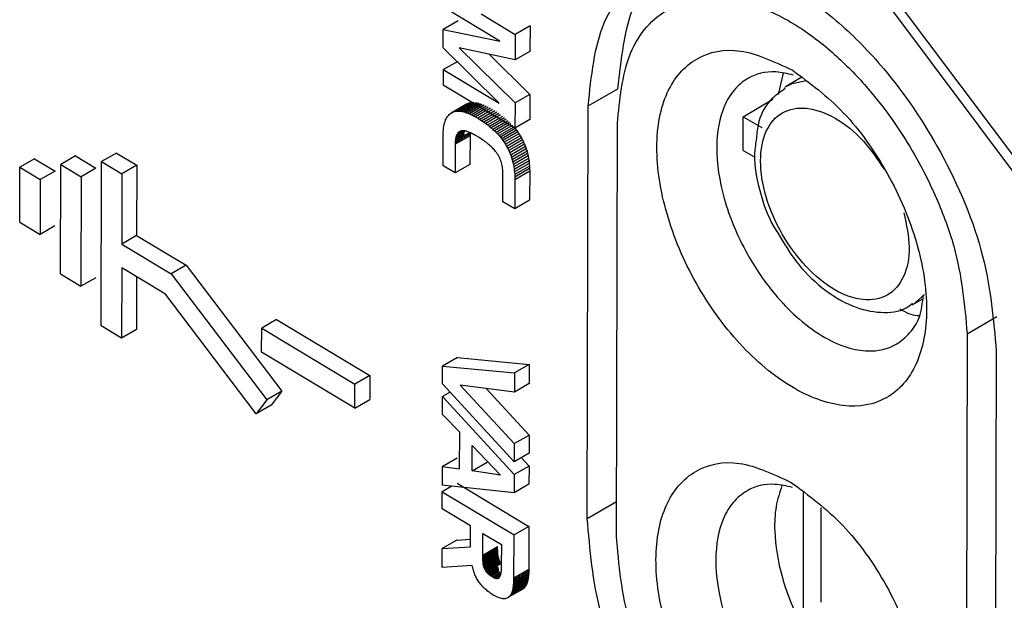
# Model space of a CAD drawing. Extents: x 106 to 315, y 19 to 260.
# Tile 78 of 132: x 128.98 to 135.68, y 217.5 to 221.45. Entities that reach past the tile are written whole.
import ezdxf

# ---------------------------------------------------------------- set-up
doc = ezdxf.new("R2010")
doc.units = 0
doc.layers.get('0').update_dxf_attribs({"linetype": 'CONTINUOUS'})

msp = doc.modelspace()

# ---------------------------------------------------------------- linework, layer by layer
at = {"color": 7, "linetype": 'CONTINUOUS'}
for p, q in [((140.1792, 214.4844), (132.7416, 224.4249)), ((140.255, 214.5129), (133.9029, 222.9752)), ((132.2458, 221.3054), (131.8613, 221.5364)), ((132.1178, 221.4902), (132.3504, 221.3504)), ((131.962, 221.4419), (131.861, 221.3836)), ((131.8607, 221.2586), (131.861, 221.3836)), ((131.861, 221.3836), (132.2458, 221.3054)), ((132.4514, 221.4088), (132.3504, 221.3504)), ((132.4514, 221.4088), (132.451, 221.2345)), ((132.3504, 221.3504), (132.35, 221.1762)), ((132.2413, 220.8818), (131.8607, 221.2586)), ((132.35, 221.1762), (131.9694, 221.2592)), ((131.9694, 221.2592), (132.3493, 220.8836)), ((132.451, 221.2345), (132.35, 221.1762)), ((131.8604, 221.1107), (131.9614, 221.169)), ((132.1747, 221.2144), (132.4504, 220.9419)), ((131.8604, 221.1107), (131.8601, 221.0055)), ((131.8604, 221.1107), (132.2413, 220.8818)), ((134.1765, 221.0857), (134.1405, 220.9418)), ((134.2979, 221.0559), (134.196, 220.9956)), ((132.3489, 220.7118), (131.8601, 221.0055)), ((132.8478, 220.8633), (133.0494, 220.9797)), ((134.1872, 220.9902), (134.196, 220.9956)), ((132.04, 220.8836), (131.939, 220.8253)), ((132.0491, 220.8853), (131.9481, 220.827)), ((132.0588, 220.8862), (131.9578, 220.8279)), ((132.0689, 220.8862), (131.9678, 220.8279)), ((132.0795, 220.8854), (131.9784, 220.827)), ((132.0905, 220.8836), (131.9895, 220.8253)), ((132.0313, 220.881), (132.04, 220.8836)), ((132.04, 220.8836), (132.0491, 220.8853)), ((132.0491, 220.8853), (132.0588, 220.8862)), ((132.4504, 220.9419), (132.3493, 220.8836)), ((132.4504, 220.9419), (132.45, 220.7701)), ((133.9034, 220.7898), (134.1056, 220.9084)), ((132.0154, 220.8732), (131.9144, 220.8148)), ((131.9144, 220.8148), (131.9221, 220.8192)), ((132.0232, 220.8775), (131.9221, 220.8192)), ((131.9221, 220.8192), (131.9303, 220.8227)), ((132.0313, 220.881), (131.9303, 220.8227)), ((131.9303, 220.8227), (131.939, 220.8253)), ((131.939, 220.8253), (131.9481, 220.827)), ((131.9481, 220.827), (131.9578, 220.8279)), ((131.9578, 220.8279), (131.9678, 220.8279)), ((131.9678, 220.8279), (131.9784, 220.827)), ((131.9784, 220.827), (131.9895, 220.8253)), ((131.9895, 220.8253), (132.001, 220.8227)), ((132.102, 220.8811), (132.001, 220.8227)), ((132.001, 220.8227), (132.0131, 220.8193)), ((132.1141, 220.8776), (132.0131, 220.8193)), ((132.0131, 220.8193), (132.0256, 220.8149)), ((132.0154, 220.8732), (132.0232, 220.8775)), ((132.0232, 220.8775), (132.0313, 220.881)), ((132.1266, 220.8732), (132.0256, 220.8149)), ((132.1395, 220.868), (132.0385, 220.8097)), ((132.153, 220.862), (132.052, 220.8036)), ((132.167, 220.855), (132.0659, 220.7967)), ((132.1814, 220.8472), (132.0804, 220.7889)), ((132.1963, 220.8386), (132.0952, 220.7803)), ((132.2108, 220.8296), (132.1097, 220.7713)), ((132.2248, 220.8206), (132.1238, 220.7622)), ((132.3493, 220.8836), (132.3489, 220.7118)), ((132.8414, 218.0558), (132.8478, 220.8633)), ((131.8701, 220.7479), (131.8733, 220.7581)), ((131.8733, 220.7581), (131.877, 220.7676)), ((131.877, 220.7676), (131.881, 220.7764)), ((131.881, 220.7764), (131.8855, 220.7846)), ((131.8855, 220.7846), (131.8904, 220.792)), ((131.8904, 220.792), (131.8958, 220.7988)), ((131.8958, 220.7988), (131.9016, 220.8048)), ((131.9016, 220.8048), (131.9078, 220.8102)), ((131.9078, 220.8102), (131.9144, 220.8148)), ((132.0256, 220.8149), (132.0385, 220.8097)), ((132.0385, 220.8097), (132.052, 220.8036)), ((132.052, 220.8036), (132.0659, 220.7967)), ((132.0659, 220.7967), (132.0804, 220.7889)), ((132.0804, 220.7889), (132.0952, 220.7803)), ((132.0952, 220.7803), (132.1097, 220.7713)), ((132.1097, 220.7713), (132.1238, 220.7622)), ((132.1238, 220.7622), (132.1374, 220.753)), ((132.2385, 220.8113), (132.1374, 220.753)), ((132.1374, 220.753), (132.1506, 220.7435)), ((132.2516, 220.8018), (132.1506, 220.7435)), ((132.2644, 220.7922), (132.1634, 220.7339)), ((132.2767, 220.7824), (132.1757, 220.7241)), ((132.2886, 220.7724), (132.1876, 220.7141)), ((132.3001, 220.7622), (132.199, 220.7039)), ((132.3111, 220.7519), (132.2101, 220.6936)), ((132.45, 220.7701), (132.3489, 220.7118)), ((133.9028, 220.5609), (133.9034, 220.7898)), ((133.9034, 220.7898), (134.0302, 220.7163)), ((131.8596, 220.672), (131.8603, 220.6864)), ((131.8603, 220.6864), (131.8614, 220.7001)), ((131.8614, 220.7001), (131.8629, 220.7131)), ((131.8629, 220.7131), (131.8649, 220.7254)), ((131.8649, 220.7254), (131.8673, 220.737)), ((131.8673, 220.737), (131.8701, 220.7479)), ((132.004, 220.6825), (131.9469, 220.6496)), ((132.0066, 220.6902), (131.949, 220.657)), ((132.0041, 220.6941), (131.9515, 220.6637)), ((131.9974, 220.6947), (131.9544, 220.6698)), ((131.9911, 220.6946), (131.9577, 220.6753)), ((131.9851, 220.6937), (131.9613, 220.68)), ((131.9654, 220.6841), (131.9613, 220.68)), ((131.9798, 220.6924), (131.9654, 220.6841)), ((131.9698, 220.6875), (131.9654, 220.6841)), ((131.9746, 220.6903), (131.9698, 220.6875)), ((131.9798, 220.6924), (131.9746, 220.6903)), ((131.9854, 220.6938), (131.9798, 220.6924)), ((131.9913, 220.6946), (131.9854, 220.6938)), ((131.9952, 220.6948), (131.9913, 220.6946)), ((131.9993, 220.6946), (131.9952, 220.6948)), ((132.0036, 220.6942), (131.9993, 220.6946)), ((132.0082, 220.6935), (132.0036, 220.6942)), ((132.0129, 220.6924), (132.0082, 220.6935)), ((132.018, 220.6911), (132.0129, 220.6924)), ((132.0232, 220.6895), (132.018, 220.6911)), ((132.0286, 220.6876), (132.0232, 220.6895)), ((132.0343, 220.6854), (132.0286, 220.6876)), ((132.0402, 220.6829), (132.0343, 220.6854)), ((132.0463, 220.6801), (132.0402, 220.6829)), ((132.1506, 220.7435), (132.1634, 220.7339)), ((132.1634, 220.7339), (132.1757, 220.7241)), ((132.1757, 220.7241), (132.1876, 220.7141)), ((132.1876, 220.7141), (132.199, 220.7039)), ((132.199, 220.7039), (132.2101, 220.6936)), ((132.2101, 220.6936), (132.2207, 220.683)), ((132.3217, 220.7414), (132.2207, 220.683)), ((132.2207, 220.683), (132.2308, 220.6723)), ((132.3319, 220.7307), (132.2308, 220.6723)), ((132.3416, 220.7198), (132.2405, 220.6615)), ((132.3509, 220.7087), (132.2498, 220.6504)), ((132.3597, 220.6975), (132.2587, 220.6392)), ((132.3681, 220.6861), (132.2671, 220.6278)), ((132.3509, 220.7087), (132.3597, 220.6975)), ((132.3597, 220.6975), (132.3681, 220.6861)), ((132.3681, 220.6861), (132.3761, 220.6745)), ((133.0399, 217.9365), (133.0463, 220.744)), ((131.8589, 220.4564), (131.8594, 220.657)), ((131.8594, 220.657), (131.8596, 220.672)), ((132.043, 220.6607), (131.942, 220.6024)), ((132.0432, 220.6715), (131.9422, 220.6132)), ((131.9428, 220.6233), (131.9422, 220.6132)), ((132.0438, 220.6816), (131.9428, 220.6233)), ((131.9438, 220.6327), (131.9428, 220.6233)), ((132.0056, 220.6683), (131.9438, 220.6327)), ((131.9451, 220.6415), (131.9438, 220.6327)), ((132.0023, 220.6744), (131.9451, 220.6415)), ((131.9469, 220.6496), (131.9451, 220.6415)), ((131.949, 220.657), (131.9469, 220.6496)), ((131.9515, 220.6637), (131.949, 220.657)), ((131.9544, 220.6698), (131.9515, 220.6637)), ((131.9577, 220.6753), (131.9544, 220.6698)), ((131.9613, 220.68), (131.9577, 220.6753)), ((132.043, 220.6607), (132.0425, 220.4651)), ((132.0432, 220.6715), (132.043, 220.6607)), ((132.0438, 220.6816), (132.0432, 220.6715)), ((132.0527, 220.677), (132.0463, 220.6801)), ((132.0592, 220.6736), (132.0527, 220.677)), ((132.066, 220.6699), (132.0592, 220.6736)), ((132.073, 220.6659), (132.066, 220.6699)), ((132.0802, 220.6617), (132.073, 220.6659)), ((132.1041, 220.6474), (132.0802, 220.6617)), ((132.1132, 220.6418), (132.1041, 220.6474)), ((132.1221, 220.6362), (132.1132, 220.6418)), ((132.1307, 220.6305), (132.1221, 220.6362)), ((132.139, 220.6248), (132.1307, 220.6305)), ((132.147, 220.6191), (132.139, 220.6248)), ((132.1548, 220.6134), (132.147, 220.6191)), ((132.2308, 220.6723), (132.2405, 220.6615)), ((132.2405, 220.6615), (132.2498, 220.6504)), ((132.2498, 220.6504), (132.2587, 220.6392)), ((132.2587, 220.6392), (132.2671, 220.6278)), ((132.2671, 220.6278), (132.2751, 220.6162)), ((132.3761, 220.6745), (132.2751, 220.6162)), ((132.2751, 220.6162), (132.284, 220.6023)), ((132.385, 220.6607), (132.284, 220.6023)), ((132.3933, 220.6465), (132.2923, 220.5882)), ((132.4011, 220.632), (132.3001, 220.5737)), ((132.4082, 220.6173), (132.3072, 220.559)), ((132.3761, 220.6745), (132.385, 220.6607)), ((132.385, 220.6607), (132.3933, 220.6465)), ((132.3933, 220.6465), (132.4011, 220.632)), ((132.4011, 220.632), (132.4082, 220.6173)), ((132.4082, 220.6173), (132.4148, 220.6023)), ((131.942, 220.6024), (131.9415, 220.4068)), ((131.9422, 220.6132), (131.942, 220.6024)), ((132.1622, 220.6076), (132.1548, 220.6134)), ((132.1694, 220.6018), (132.1622, 220.6076)), ((132.1763, 220.5959), (132.1694, 220.6018)), ((132.1829, 220.5901), (132.1763, 220.5959)), ((132.1893, 220.5842), (132.1829, 220.5901)), ((132.1953, 220.5783), (132.1893, 220.5842)), ((132.2011, 220.5723), (132.1953, 220.5783)), ((132.2066, 220.5663), (132.2011, 220.5723)), ((132.2118, 220.5603), (132.2066, 220.5663)), ((132.2167, 220.5542), (132.2118, 220.5603)), ((132.2229, 220.5461), (132.2167, 220.5542)), ((132.284, 220.6023), (132.2923, 220.5882)), ((132.2923, 220.5882), (132.3001, 220.5737)), ((132.3001, 220.5737), (132.3072, 220.559)), ((132.3072, 220.559), (132.3138, 220.544)), ((132.4148, 220.6023), (132.3138, 220.544)), ((132.4208, 220.587), (132.3198, 220.5287)), ((132.4263, 220.5714), (132.3252, 220.5131)), ((132.4311, 220.5555), (132.3301, 220.4972)), ((132.4148, 220.6023), (132.4208, 220.587)), ((132.4208, 220.587), (132.4263, 220.5714)), ((132.4263, 220.5714), (132.4311, 220.5555)), ((132.4311, 220.5555), (132.4354, 220.5394)), ((133.9028, 220.5609), (133.9821, 220.5149)), ((129.0778, 220.5038), (128.9768, 220.4455)), ((129.0778, 220.5038), (129.2168, 220.4203)), ((129.3562, 220.5232), (129.2551, 220.4649)), ((129.3562, 220.5232), (129.4951, 220.4397)), ((129.5309, 219.366), (129.5335, 220.4843)), ((129.6345, 220.5426), (129.5335, 220.4843)), ((129.5335, 220.4843), (129.6724, 220.4008)), ((129.6345, 220.5426), (129.7735, 220.4591)), ((132.2286, 220.5378), (132.2229, 220.5461)), ((132.2339, 220.5295), (132.2286, 220.5378)), ((132.2388, 220.5209), (132.2339, 220.5295)), ((132.2433, 220.5123), (132.2388, 220.5209)), ((132.2474, 220.5035), (132.2433, 220.5123)), ((132.2511, 220.4945), (132.2474, 220.5035)), ((132.2545, 220.4854), (132.2511, 220.4945)), ((132.2574, 220.4762), (132.2545, 220.4854)), ((132.3138, 220.544), (132.3198, 220.5287)), ((132.3198, 220.5287), (132.3252, 220.5131)), ((132.3252, 220.5131), (132.3301, 220.4972)), ((132.3301, 220.4972), (132.3344, 220.481)), ((132.4354, 220.5394), (132.3344, 220.481)), ((132.4391, 220.5229), (132.3381, 220.4646)), ((132.4422, 220.5062), (132.3412, 220.4479)), ((132.4447, 220.4892), (132.3437, 220.4309)), ((132.4354, 220.5394), (132.4391, 220.5229)), ((132.4391, 220.5229), (132.4422, 220.5062)), ((132.4422, 220.5062), (132.4447, 220.4892)), ((132.4447, 220.4892), (132.4467, 220.4719)), ((128.976, 220.0727), (128.9768, 220.4455)), ((128.9768, 220.4455), (129.1158, 220.362)), ((129.2168, 220.4203), (129.1158, 220.362)), ((129.2534, 219.7193), (129.2551, 220.4649)), ((129.2551, 220.4649), (129.3941, 220.3814)), ((129.4951, 220.4397), (129.3941, 220.3814)), ((129.7735, 220.4591), (129.6724, 220.4008)), ((129.7735, 220.4591), (129.7724, 219.9815)), ((131.9415, 220.4068), (131.8589, 220.4564)), ((132.0425, 220.4651), (131.9415, 220.4068)), ((132.26, 220.4668), (132.2574, 220.4762)), ((132.2621, 220.4573), (132.26, 220.4668)), ((132.2639, 220.4476), (132.2621, 220.4573)), ((132.2652, 220.4378), (132.2639, 220.4476)), ((132.2662, 220.4279), (132.2652, 220.4378)), ((132.2667, 220.4178), (132.2662, 220.4279)), ((132.2669, 220.4076), (132.2667, 220.4178)), ((132.3344, 220.481), (132.3381, 220.4646)), ((132.3381, 220.4646), (132.3412, 220.4479)), ((132.3412, 220.4479), (132.3437, 220.4309)), ((132.3437, 220.4309), (132.3457, 220.4136)), ((132.4467, 220.4719), (132.3457, 220.4136)), ((132.4481, 220.4544), (132.3471, 220.396)), ((132.449, 220.4365), (132.3479, 220.3781)), ((132.4492, 220.4183), (132.3481, 220.36)), ((132.4467, 220.4719), (132.4481, 220.4544)), ((132.4481, 220.4544), (132.449, 220.4365)), ((132.4492, 220.4183), (132.4487, 220.221)), ((132.449, 220.4365), (132.4492, 220.4183)), ((129.1158, 220.362), (129.1149, 219.9892)), ((129.3941, 220.3814), (129.3924, 219.6358)), ((129.6724, 220.4008), (129.6713, 219.9232)), ((132.2664, 220.2115), (132.2669, 220.4076)), ((132.3457, 220.4136), (132.3471, 220.396)), ((132.3471, 220.396), (132.3479, 220.3781)), ((132.3481, 220.36), (132.3477, 220.1627)), ((132.3479, 220.3781), (132.3481, 220.36)), ((132.4487, 220.221), (132.3477, 220.1627)), ((132.3477, 220.1627), (132.2664, 220.2115)), ((128.976, 220.0727), (129.1149, 219.9892)), ((129.216, 220.0475), (129.1149, 219.9892)), ((129.7724, 219.9815), (129.6713, 219.9232)), ((129.7724, 219.9815), (130.1095, 219.779)), ((129.6713, 219.9232), (130.0084, 219.7206)), ((129.671, 219.7601), (129.6699, 219.2825)), ((129.9691, 219.581), (129.671, 219.7601)), ((130.1095, 219.779), (130.0084, 219.7206)), ((130.1095, 219.779), (130.7603, 218.921)), ((129.2534, 219.7193), (129.3924, 219.6358)), ((129.4934, 219.6942), (129.3924, 219.6358)), ((129.7717, 219.6996), (129.7709, 219.3408)), ((130.0084, 219.7206), (130.6592, 218.8627)), ((130.5866, 218.7669), (129.9691, 219.581)), ((135.0543, 219.5089), (135.1257, 219.5491)), ((130.7252, 219.409), (130.6242, 219.3507)), ((130.7252, 219.409), (131.3604, 219.0273)), ((135.4284, 219.3127), (135.63, 219.4291)), ((129.6699, 219.2825), (129.5309, 219.366)), ((130.6238, 219.1876), (130.6242, 219.3507)), ((130.6242, 219.3507), (131.2594, 218.969)), ((129.7709, 219.3408), (129.6699, 219.2825)), ((135.4284, 219.3127), (135.422, 216.5052)), ((131.259, 218.8059), (130.6238, 219.1876)), ((131.9568, 219.151), (131.8558, 219.0926)), ((131.9568, 219.151), (132.4462, 219.1038)), ((135.6269, 219.1934), (135.6205, 216.3859)), ((131.8555, 218.971), (131.8558, 219.0926)), ((131.8558, 219.0926), (132.3452, 219.0455)), ((132.4462, 219.1038), (132.3452, 219.0455)), ((132.4462, 219.1038), (132.4459, 218.9731)), ((131.3604, 219.0273), (131.2594, 218.969)), ((131.3604, 219.0273), (131.36, 218.8642)), ((132.3452, 219.0455), (132.3449, 218.9148)), ((131.259, 218.8059), (131.2594, 218.969)), ((132.3438, 218.4414), (131.8555, 218.971)), ((132.3449, 218.9148), (131.9768, 218.9623)), ((131.9768, 218.9623), (132.3441, 218.5647)), ((132.1527, 218.9396), (132.4451, 218.623)), ((132.4459, 218.9731), (132.3449, 218.9148)), ((130.7603, 218.921), (130.6592, 218.8627)), ((130.7603, 218.921), (130.6877, 218.8252)), ((131.855, 218.763), (131.8553, 218.8855)), ((131.9069, 218.9153), (131.8553, 218.8855)), ((131.8553, 218.8855), (132.3436, 218.3534)), ((130.6592, 218.8627), (130.5866, 218.7669)), ((130.6877, 218.8252), (130.5866, 218.7669)), ((131.259, 218.8059), (131.36, 218.8642)), ((131.9726, 218.6422), (131.855, 218.763)), ((131.972, 218.3923), (131.9726, 218.6422)), ((132.3441, 218.5647), (132.4451, 218.623)), ((132.4451, 218.623), (132.4448, 218.4997)), ((132.0575, 218.3796), (132.0579, 218.5522)), ((132.0579, 218.5522), (132.251, 218.3506)), ((132.3441, 218.5647), (132.3438, 218.4414)), ((132.4448, 218.4997), (132.3438, 218.4414)), ((131.8542, 218.4096), (131.854, 218.2806)), ((131.8542, 218.4096), (131.9553, 218.4679)), ((131.8542, 218.4096), (131.972, 218.3923)), ((132.0575, 218.3796), (132.1586, 218.438)), ((132.4446, 218.4118), (132.3436, 218.3534)), ((132.3919, 218.4692), (132.4446, 218.4118)), ((132.4446, 218.4118), (132.4443, 218.2877)), ((132.251, 218.3506), (132.0575, 218.3796)), ((132.3436, 218.3534), (132.3433, 218.2293)), ((131.9189, 218.2738), (131.8539, 218.2362)), ((132.3433, 218.2293), (131.854, 218.2806)), ((131.9549, 218.2945), (132.4437, 218.0008)), ((132.4443, 218.2877), (132.3433, 218.2293)), ((131.8536, 218.1194), (131.8539, 218.2362)), ((131.8539, 218.2362), (132.3426, 217.9425)), ((134.3124, 218.2316), (134.3124, 217.3062)), ((132.0455, 218.0042), (131.8536, 218.1194)), ((134.4337, 217.4855), (134.4337, 218.1304)), ((132.0451, 217.8611), (132.0455, 218.0042)), ((132.4437, 218.0008), (132.3426, 217.9425)), ((132.4437, 218.0008), (132.443, 217.7073)), ((132.1298, 217.8057), (132.1302, 217.9532)), ((132.1302, 217.9532), (132.2562, 217.8775)), ((132.342, 217.649), (132.3426, 217.9425)), ((131.954, 217.9082), (131.853, 217.8499)), ((131.954, 217.9082), (132.0453, 217.9135)), ((132.2562, 217.8775), (132.2559, 217.7308)), ((131.8527, 217.72), (131.853, 217.8499)), ((131.853, 217.8499), (132.0451, 217.8611)), ((132.1298, 217.8057), (132.2309, 217.864)), ((132.1299, 217.7986), (132.1298, 217.8057)), ((132.1299, 217.7986), (132.2309, 217.857)), ((132.13, 217.7918), (132.231, 217.8501)), ((132.1301, 217.7853), (132.2311, 217.8436)), ((132.1303, 217.7789), (132.2313, 217.8372)), ((132.1306, 217.7729), (132.2316, 217.8312)), ((132.1309, 217.7671), (132.2319, 217.8254)), ((132.1313, 217.7616), (132.2323, 217.8199)), ((132.1317, 217.7563), (132.2327, 217.8146)), ((132.1322, 217.7513), (132.2332, 217.8096)), ((132.1328, 217.7465), (132.2338, 217.8049)), ((132.1334, 217.7421), (132.2344, 217.8004)), ((132.2309, 217.857), (132.2309, 217.864)), ((132.231, 217.8501), (132.2309, 217.857)), ((132.2311, 217.8436), (132.231, 217.8501)), ((132.2313, 217.8372), (132.2311, 217.8436)), ((132.2316, 217.8312), (132.2313, 217.8372)), ((132.2319, 217.8254), (132.2316, 217.8312)), ((132.2323, 217.8199), (132.2319, 217.8254)), ((132.2327, 217.8146), (132.2323, 217.8199)), ((132.2332, 217.8096), (132.2327, 217.8146)), ((132.2338, 217.8049), (132.2332, 217.8096)), ((132.2344, 217.8004), (132.2338, 217.8049)), ((132.2351, 217.7962), (132.2344, 217.8004)), ((132.0582, 217.7348), (131.8527, 217.72)), ((132.0598, 217.7266), (132.0582, 217.7348)), ((132.13, 217.7918), (132.1299, 217.7986)), ((132.1301, 217.7853), (132.13, 217.7918)), ((132.1303, 217.7789), (132.1301, 217.7853)), ((132.1306, 217.7729), (132.1303, 217.7789)), ((132.1309, 217.7671), (132.1306, 217.7729)), ((132.1313, 217.7616), (132.1309, 217.7671)), ((132.1317, 217.7563), (132.1313, 217.7616)), ((132.1322, 217.7513), (132.1317, 217.7563)), ((132.1328, 217.7465), (132.1322, 217.7513)), ((132.1334, 217.7421), (132.1328, 217.7465)), ((132.1341, 217.7378), (132.1334, 217.7421)), ((132.1341, 217.7378), (132.2351, 217.7962)), ((132.1348, 217.7339), (132.1341, 217.7378)), ((132.1348, 217.7339), (132.2358, 217.7922)), ((132.1356, 217.7302), (132.1348, 217.7339)), ((132.1356, 217.7302), (132.2366, 217.7885)), ((132.1365, 217.7268), (132.2375, 217.7851)), ((132.1374, 217.7236), (132.2384, 217.7819)), ((132.1391, 217.7186), (132.2401, 217.777)), ((132.141, 217.7138), (132.2421, 217.7722)), ((132.1432, 217.7091), (132.2443, 217.7674)), ((132.1456, 217.7045), (132.2466, 217.7628)), ((132.1483, 217.7), (132.2493, 217.7584)), ((132.1512, 217.6956), (132.2522, 217.754)), ((132.1543, 217.6914), (132.2554, 217.7497)), ((132.2358, 217.7922), (132.2351, 217.7962)), ((132.2366, 217.7885), (132.2358, 217.7922)), ((132.2375, 217.7851), (132.2366, 217.7885)), ((132.2384, 217.7819), (132.2375, 217.7851)), ((132.2401, 217.777), (132.2384, 217.7819)), ((132.2421, 217.7722), (132.2401, 217.777)), ((132.2443, 217.7674), (132.2421, 217.7722)), ((132.2466, 217.7628), (132.2443, 217.7674)), ((132.2493, 217.7584), (132.2466, 217.7628)), ((132.2554, 217.7497), (132.2522, 217.754)), ((132.0615, 217.7184), (132.0598, 217.7266)), ((132.0635, 217.7105), (132.0615, 217.7184)), ((132.0656, 217.7026), (132.0635, 217.7105)), ((132.068, 217.6948), (132.0656, 217.7026)), ((132.0706, 217.6872), (132.068, 217.6948)), ((132.0733, 217.6797), (132.0706, 217.6872)), ((132.0763, 217.6723), (132.0733, 217.6797)), ((132.0794, 217.665), (132.0763, 217.6723)), ((132.0828, 217.6579), (132.0794, 217.665)), ((132.1365, 217.7268), (132.1356, 217.7302)), ((132.1374, 217.7236), (132.1365, 217.7268)), ((132.1391, 217.7186), (132.1374, 217.7236)), ((132.141, 217.7138), (132.1391, 217.7186)), ((132.1432, 217.7091), (132.141, 217.7138)), ((132.1456, 217.7045), (132.1432, 217.7091)), ((132.1483, 217.7), (132.1456, 217.7045)), ((132.1512, 217.6956), (132.1483, 217.7)), ((132.1543, 217.6914), (132.1512, 217.6956)), ((132.1577, 217.6872), (132.1543, 217.6914)), ((132.1577, 217.6872), (132.2321, 217.7302)), ((132.1613, 217.6831), (132.1577, 217.6872)), ((132.1613, 217.6831), (132.2342, 217.7252)), ((132.1652, 217.6792), (132.1613, 217.6831)), ((132.1652, 217.6792), (132.2362, 217.7202)), ((132.1693, 217.6753), (132.1652, 217.6792)), ((132.1693, 217.6753), (132.2383, 217.7152)), ((132.1736, 217.6716), (132.1693, 217.6753)), ((132.1736, 217.6716), (132.2383, 217.7089)), ((132.1782, 217.668), (132.1736, 217.6716)), ((132.1782, 217.668), (132.238, 217.7025)), ((132.183, 217.6644), (132.1782, 217.668)), ((132.183, 217.6644), (132.2398, 217.6972)), ((132.1881, 217.661), (132.2392, 217.6905)), ((132.1977, 217.6551), (132.2437, 217.6817)), ((132.202, 217.6529), (132.2523, 217.682)), ((132.206, 217.651), (132.2514, 217.6772)), ((132.2098, 217.6495), (132.2503, 217.6728)), ((132.2135, 217.6482), (132.2491, 217.6687)), ((132.217, 217.6472), (132.2477, 217.6649)), ((132.2435, 217.6866), (132.2408, 217.6851)), ((132.2416, 217.6919), (132.244, 217.6933)), ((132.2483, 217.6663), (132.247, 217.663)), ((132.2475, 217.6838), (132.2532, 217.6872)), ((132.2495, 217.67), (132.2483, 217.6663)), ((132.2506, 217.674), (132.2495, 217.67)), ((132.2516, 217.6783), (132.2506, 217.674)), ((132.2525, 217.6829), (132.2516, 217.6783)), ((132.2533, 217.6878), (132.2525, 217.6829)), ((132.254, 217.693), (132.2533, 217.6878)), ((132.2546, 217.6986), (132.254, 217.693)), ((132.255, 217.7044), (132.2546, 217.6986)), ((132.2554, 217.7105), (132.255, 217.7044)), ((132.2557, 217.717), (132.2554, 217.7105)), ((132.2559, 217.7237), (132.2557, 217.717)), ((132.2559, 217.7308), (132.2559, 217.7237)), ((132.4419, 217.6729), (132.3408, 217.6145)), ((132.4425, 217.6838), (132.3414, 217.6255)), ((132.4429, 217.6953), (132.3418, 217.637)), ((132.443, 217.7073), (132.342, 217.649)), ((132.4419, 217.6729), (132.4409, 217.6625)), ((132.4425, 217.6838), (132.4419, 217.6729)), ((132.4429, 217.6953), (132.4425, 217.6838)), ((132.443, 217.7073), (132.4429, 217.6953)), ((132.0863, 217.6508), (132.0828, 217.6579)), ((132.0901, 217.6439), (132.0863, 217.6508)), ((132.094, 217.6371), (132.0901, 217.6439)), ((132.0981, 217.6304), (132.094, 217.6371)), ((132.1025, 217.6238), (132.0981, 217.6304)), ((132.107, 217.6174), (132.1025, 217.6238)), ((132.1112, 217.6118), (132.107, 217.6174)), ((132.1156, 217.6063), (132.1112, 217.6118)), ((132.1201, 217.6009), (132.1156, 217.6063)), ((132.1248, 217.5956), (132.1201, 217.6009)), ((132.1881, 217.661), (132.183, 217.6644)), ((132.1933, 217.6577), (132.1881, 217.661)), ((132.1977, 217.6551), (132.1933, 217.6577)), ((132.202, 217.6529), (132.1977, 217.6551)), ((132.206, 217.651), (132.202, 217.6529)), ((132.2098, 217.6495), (132.206, 217.651)), ((132.2135, 217.6482), (132.2098, 217.6495)), ((132.217, 217.6472), (132.2135, 217.6482)), ((132.2203, 217.6466), (132.217, 217.6472)), ((132.2203, 217.6466), (132.2463, 217.6616)), ((132.2235, 217.6462), (132.2203, 217.6466)), ((132.2265, 217.6462), (132.2235, 217.6462)), ((132.2265, 217.6462), (132.2432, 217.6558)), ((132.2293, 217.6464), (132.2265, 217.6462)), ((132.2293, 217.6464), (132.2414, 217.6534)), ((132.2319, 217.647), (132.2293, 217.6464)), ((132.2319, 217.647), (132.2395, 217.6514)), ((132.2344, 217.6479), (132.2319, 217.647)), ((132.2344, 217.6479), (132.2373, 217.6496)), ((132.2367, 217.6492), (132.2344, 217.6479)), ((132.2388, 217.6507), (132.2367, 217.6492)), ((132.2407, 217.6525), (132.2388, 217.6507)), ((132.2424, 217.6547), (132.2407, 217.6525)), ((132.2441, 217.6571), (132.2424, 217.6547)), ((132.2456, 217.6599), (132.2441, 217.6571)), ((132.247, 217.663), (132.2456, 217.6599)), ((132.425, 217.5992), (132.324, 217.5409)), ((132.4279, 217.6052), (132.3269, 217.5468)), ((132.4305, 217.6117), (132.3295, 217.5534)), ((132.4328, 217.6188), (132.3318, 217.5605)), ((132.4349, 217.6264), (132.3339, 217.5681)), ((132.4368, 217.6346), (132.3358, 217.5763)), ((132.4385, 217.6434), (132.3374, 217.585)), ((132.4398, 217.6526), (132.3388, 217.5943)), ((132.3388, 217.5943), (132.3399, 217.6042)), ((132.4409, 217.6625), (132.3399, 217.6042)), ((132.3399, 217.6042), (132.3408, 217.6145)), ((132.3408, 217.6145), (132.3414, 217.6255)), ((132.3414, 217.6255), (132.3418, 217.637)), ((132.3418, 217.637), (132.342, 217.649)), ((132.425, 217.5992), (132.4219, 217.5938)), ((132.4279, 217.6052), (132.425, 217.5992)), ((132.4305, 217.6117), (132.4279, 217.6052)), ((132.4328, 217.6188), (132.4305, 217.6117)), ((132.4349, 217.6264), (132.4328, 217.6188)), ((132.4368, 217.6346), (132.4349, 217.6264)), ((132.4385, 217.6434), (132.4368, 217.6346)), ((132.4398, 217.6526), (132.4385, 217.6434)), ((132.4409, 217.6625), (132.4398, 217.6526)), ((132.1297, 217.5904), (132.1248, 217.5956)), ((132.1347, 217.5852), (132.1297, 217.5904)), ((132.1399, 217.5802), (132.1347, 217.5852)), ((132.1453, 217.5753), (132.1399, 217.5802)), ((132.1509, 217.5704), (132.1453, 217.5753)), ((132.1566, 217.5657), (132.1509, 217.5704)), ((132.1625, 217.5611), (132.1566, 217.5657)), ((132.1685, 217.5565), (132.1625, 217.5611)), ((132.1748, 217.5521), (132.1685, 217.5565)), ((132.1812, 217.5477), (132.1748, 217.5521)), ((132.1812, 217.5477), (132.1877, 217.5434)), ((132.1877, 217.5434), (132.1945, 217.5393)), ((132.1945, 217.5393), (132.2044, 217.5335)), ((132.2044, 217.5335), (132.2139, 217.5284)), ((132.4017, 217.5742), (132.3007, 217.5158)), ((132.4066, 217.5772), (132.3056, 217.5188)), ((132.4112, 217.5808), (132.3101, 217.5225)), ((132.415, 217.5846), (132.314, 217.5263)), ((132.4186, 217.5889), (132.3176, 217.5306)), ((132.3176, 217.5306), (132.3209, 217.5355)), ((132.4219, 217.5938), (132.3209, 217.5355)), ((132.3209, 217.5355), (132.324, 217.5409)), ((132.324, 217.5409), (132.3269, 217.5468)), ((132.3269, 217.5468), (132.3295, 217.5534)), ((132.3295, 217.5534), (132.3318, 217.5605)), ((132.3318, 217.5605), (132.3339, 217.5681)), ((132.3339, 217.5681), (132.3358, 217.5763)), ((132.3358, 217.5763), (132.3374, 217.585)), ((132.3374, 217.585), (132.3388, 217.5943)), ((132.4066, 217.5772), (132.4017, 217.5742)), ((132.4112, 217.5808), (132.4066, 217.5772)), ((132.415, 217.5846), (132.4112, 217.5808)), ((132.4186, 217.5889), (132.415, 217.5846)), ((132.4219, 217.5938), (132.4186, 217.5889)), ((132.2139, 217.5284), (132.2231, 217.524)), ((132.2231, 217.524), (132.2319, 217.5201)), ((132.2319, 217.5201), (132.2404, 217.5169)), ((132.2404, 217.5169), (132.2485, 217.5143)), ((132.2485, 217.5143), (132.2563, 217.5123)), ((132.2563, 217.5123), (132.2636, 217.5109)), ((132.2636, 217.5109), (132.2707, 217.5102)), ((132.2707, 217.5102), (132.2774, 217.5101)), ((132.2774, 217.5101), (132.2838, 217.5106)), ((132.2838, 217.5106), (132.2897, 217.5117)), ((132.2897, 217.5117), (132.2954, 217.5135)), ((132.2954, 217.5135), (132.3007, 217.5158)), ((132.3007, 217.5158), (132.3056, 217.5188)), ((132.3056, 217.5188), (132.3101, 217.5225)), ((132.3101, 217.5225), (132.314, 217.5263)), ((132.314, 217.5263), (132.3176, 217.5306))]:
    msp.add_line(p, q, dxfattribs=at)
at = {"color": 8, "linetype": 'CONTINUOUS'}
for p, q in [((135.1373, 219.5787), (135.0601, 219.5122)), ((132.8414, 218.0558), (133.0405, 218.1707))]:
    msp.add_line(p, q, dxfattribs=at)
at = {"color": 8, "linetype": 'CONTINUOUS', "flags": 128}
msp.add_lwpolyline([(134.196, 220.9956), (134.2365, 221.0155), (134.3316, 221.0366)], dxfattribs=at)
at = {"color": 7, "linetype": 'CONTINUOUS'}
for points, knots in [([(131.6054, 231.9752), (131.7454, 231.8157), (132.0475, 231.4716), (132.5352, 230.9184), (133.0902, 230.2901), (133.7328, 229.5639), (134.4959, 228.7029), (135.3532, 227.7357), (136.1992, 226.7809), (136.9167, 225.9709), (137.6279, 225.1674), (138.5236, 224.1543), (139.6086, 222.9261), (140.7011, 221.6923), (141.7272, 220.5417), (142.8056, 219.341), (143.5822, 218.4807), (144.0012, 218.0165)], [0, 0, 0, 0, 0.034135, 0.073664, 0.118589, 0.168907, 0.229556, 0.303499, 0.376634, 0.434607, 0.477419, 0.549122, 0.652002, 0.740899, 0.814016, 0.899652, 1, 1, 1, 1]), ([(144.1712, 217.1004), (143.8793, 217.4234), (143.3319, 218.0291), (142.5077, 218.9428), (141.6846, 219.8583), (140.8248, 220.8204), (139.9138, 221.8454), (138.8529, 223.0435), (137.846, 224.1814), (136.8342, 225.3243), (135.9123, 226.3644), (134.8715, 227.5374), (133.7792, 228.7683), (132.6751, 230.0123), (131.9314, 230.8562), (131.5708, 231.2654)], [0, 0, 0, 0, 0.068783, 0.129018, 0.194483, 0.263412, 0.333119, 0.411499, 0.516746, 0.573659, 0.653141, 0.736755, 0.821854, 0.913621, 1, 1, 1, 1]), ([(144.038, 218.7037), (143.7516, 219.0209), (143.2149, 219.6151), (142.3929, 220.5283), (141.5738, 221.4439), (140.6575, 222.4753), (139.6858, 223.5737), (138.7214, 224.6645), (137.7866, 225.7222), (136.8279, 226.8051), (135.8055, 227.9587), (134.7647, 229.1327), (133.7986, 230.2216), (133.1737, 230.9288), (132.8851, 231.2555)], [0, 0, 0, 0, 0.0762452, 0.1428529, 0.2192808, 0.2956059, 0.3893587, 0.4814, 0.5558504, 0.6416892, 0.7398878, 0.8312999, 0.9220733, 1, 1, 1, 1]), ([(131.9163, 230.1134), (132.2028, 229.79), (132.7332, 229.1915), (133.6373, 228.1743), (134.594, 227.099), (135.6386, 225.9242), (136.6701, 224.763), (137.8517, 223.4318), (139.0289, 222.1048), (140.1822, 220.8072), (141.1076, 219.7714), (141.8989, 218.8901), (142.5939, 218.119), (143.3135, 217.3216), (143.8393, 216.7399), (144.1249, 216.4238)], [0, 0, 0, 0, 0.070704, 0.130864, 0.222643, 0.306157, 0.388033, 0.47675, 0.597392, 0.678304, 0.760768, 0.824516, 0.871903, 0.930398, 1, 1, 1, 1]), ([(135.1816, 229.3849), (135.4612, 229.07), (136.0157, 228.4455), (136.8399, 227.5166), (137.6496, 226.6036), (138.4448, 225.7065), (139.3031, 224.7374), (140.1081, 223.8279), (140.8238, 223.0205), (141.335, 222.4445), (141.7847, 221.9389), (142.2308, 221.4397), (142.7296, 220.8835), (143.2738, 220.2785), (143.652, 219.8594), (143.8483, 219.6418)], [0, 0, 0, 0, 0.096901, 0.192156, 0.285764, 0.377726, 0.468042, 0.583691, 0.657281, 0.716351, 0.760899, 0.812957, 0.870305, 0.932652, 1, 1, 1, 1]), ([(135.2801, 228.507), (135.3595, 228.4158), (135.6414, 228.0925), (136.1328, 227.5253), (136.855, 226.7091), (137.6301, 225.8336), (138.4137, 224.9491), (139.1545, 224.114), (139.7927, 223.3957), (140.346, 222.7737), (140.7577, 222.3116), (141.119, 221.907), (141.4802, 221.5034), (141.8423, 221.1011), (142.2443, 220.6551), (142.6674, 220.1862), (143.0744, 219.7357), (143.4797, 219.2871), (143.7907, 218.9427), (143.9978, 218.7134), (144.0623, 218.642)], [0, 0, 0, 0, 0.02751, 0.097616, 0.17086, 0.275181, 0.363337, 0.439369, 0.528814, 0.58162, 0.62847, 0.669365, 0.704803, 0.751432, 0.792185, 0.841026, 0.894725, 0.929905, 0.978171, 1, 1, 1, 1]), ([(144.2769, 215.5281), (143.2189, 216.6981), (141.708, 218.3689), (140.0246, 220.2486), (139.2898, 221.072), (138.9487, 221.4544), (138.7605, 221.6655), (138.662, 221.7761), (138.6116, 221.8326), (138.5861, 221.8612), (138.5733, 221.8755), (138.5669, 221.8827), (138.5637, 221.8863), (138.5621, 221.8882), (138.5613, 221.8891), (138.5609, 221.8895), (138.5607, 221.8897), (138.5606, 221.8898), (138.5605, 221.8899), (138.5605, 221.8899), (138.5605, 221.8899), (138.5605, 221.8899), (138.5605, 221.89), (138.5558, 221.8917), (138.5229, 221.9467), (137.5092, 222.8774), (135.68, 225.204), (133.8088, 227.2469), (132.8757, 228.2657)], [0, 0, 0, 0, 0.276575, 0.394972, 0.4428, 0.470284, 0.484918, 0.492458, 0.496284, 0.498211, 0.499178, 0.499662, 0.499904, 0.500025, 0.500086, 0.500116, 0.500132, 0.500139, 0.500143, 0.500145, 0.500146, 0.500146, 0.500147, 0.500147, 0.501174, 0.509886, 0.755577, 1, 1, 1, 1]), ([(134.2627, 228.1409), (134.3815, 228.0049), (134.594, 227.7616), (134.9028, 227.4071), (135.1438, 227.1306), (135.3223, 226.9259), (135.4374, 226.7963), (135.5428, 226.6777), (135.6679, 226.5374), (135.8209, 226.3657), (136.0358, 226.1248), (136.366, 225.7548), (136.8522, 225.2101), (137.4048, 224.591), (137.9154, 224.0192), (138.3144, 223.5725), (138.6449, 223.2029), (138.9466, 222.8655), (139.2329, 222.5455), (139.5008, 222.2462), (139.7504, 221.9676), (139.9815, 221.7096), (140.1943, 221.4723), (140.4426, 221.1958), (140.7581, 220.8448), (141.1496, 220.4103), (141.7274, 219.7708), (142.5061, 218.909), (143.3908, 217.9295), (143.9771, 217.2806), (144.2241, 217.0072)], [0, 0, 0, 0, 0.036341, 0.065008, 0.094632, 0.110162, 0.119676, 0.129454, 0.142041, 0.157436, 0.17564, 0.206903, 0.257036, 0.322269, 0.37359, 0.410998, 0.442561, 0.473153, 0.501893, 0.528779, 0.553814, 0.576996, 0.598325, 0.617802, 0.651597, 0.693056, 0.73518, 0.82452, 0.92609, 1, 1, 1, 1]), ([(134.2874, 226.5812), (135.216, 225.5455), (137.662, 222.8176), (141.0131, 219.1047), (143.4338, 216.4264), (144.3295, 215.4355)], [0, 0, 0, 0, 0.278279, 0.732975, 1, 1, 1, 1]), ([(144.1159, 213.9111), (142.7594, 215.4118), (140.5718, 217.8319), (136.9944, 221.7992), (134.7718, 224.2647), (133.3788, 225.8099)], [0, 0, 0, 0, 0.378604, 0.6105517, 1, 1, 1, 1]), ([(132.8478, 220.8633), (132.8688, 221.0667), (132.9009, 221.3771), (133.0898, 221.6547), (133.3095, 221.8241), (133.5864, 221.8798), (133.8984, 221.8265), (134.2105, 221.6935), (134.5441, 221.4553), (134.9157, 221.0751), (135.2803, 220.5377), (135.5715, 219.8422), (135.6087, 219.406), (135.6269, 219.1934)], [0, 0, 0, 0, 0.125882, 0.19204, 0.260135, 0.357604, 0.418758, 0.488085, 0.573583, 0.647222, 0.758398, 0.882252, 1, 1, 1, 1]), ([(133.0494, 220.9797), (133.072, 221.1807), (133.1063, 221.4873), (133.2515, 221.729), (133.3357, 221.7884), (133.3556, 221.8025)], [0, 0, 0, 0, 0.592311, 0.90355, 1, 1, 1, 1]), ([(133.0463, 220.744), (133.0626, 220.9071), (133.0961, 221.2416), (133.3479, 221.5366), (133.6614, 221.6208), (133.9806, 221.5636), (134.2668, 221.4241), (134.5341, 221.2168), (134.8011, 220.9413), (135.0374, 220.609), (135.2246, 220.2382), (135.385, 219.8066), (135.4112, 219.5083), (135.4284, 219.3127)], [0, 0, 0, 0, 0.117765, 0.241601, 0.352785, 0.426421, 0.511915, 0.581248, 0.642405, 0.739864, 0.807955, 0.87411, 1, 1, 1, 1]), ([(134.2363, 221.108), (134.1161, 221.1641), (133.8758, 221.2761), (133.5697, 221.2105), (133.3646, 220.9772), (133.2918, 220.5965), (133.3626, 220.1304), (133.566, 219.6489), (133.871, 219.2256), (134.2313, 218.9248), (134.592, 218.7923), (134.8981, 218.8484), (135.1031, 219.0844), (135.1759, 219.4641), (135.1051, 219.9311), (134.9018, 220.41), (134.5967, 220.8429), (134.3565, 221.0196), (134.2363, 221.108)], [0, 0, 0, 0, 0.062492, 0.124982, 0.187471, 0.249978, 0.312487, 0.374995, 0.437484, 0.499987, 0.562498, 0.624989, 0.687486, 0.749984, 0.812479, 0.874983, 0.937493, 1, 1, 1, 1]), ([(134.2454, 221.0735), (134.205, 221.0827), (134.0897, 221.109), (133.9499, 221.0709), (133.8385, 220.9783), (133.751, 220.8346), (133.7056, 220.5903), (133.7498, 220.2914), (133.8364, 220.0422), (133.9469, 219.8143), (134.094, 219.6004), (134.2706, 219.4174), (134.4374, 219.2921), (134.6044, 219.2149), (134.7812, 219.1837), (134.9296, 219.2178), (135.039, 219.313), (135.1122, 219.4184), (135.1245, 219.5234), (135.1306, 219.576)], [0, 0, 0, 0, 0.041782, 0.119269, 0.167446, 0.214339, 0.303862, 0.393458, 0.44034, 0.488477, 0.565971, 0.615903, 0.673192, 0.730485, 0.780422, 0.857918, 0.906082, 0.95297, 1, 1, 1, 1]), ([(134.1892, 220.981), (134.1523, 220.9556), (134.0664, 220.8965), (134.0028, 220.7667), (133.995, 220.6658), (133.9923, 220.631)], [0, 0, 0, 0, 0.330853, 0.76947, 1, 1, 1, 1]), ([(133.9923, 220.631), (133.9868, 220.5973), (133.9696, 220.4913), (134.0116, 220.2871), (134.073, 220.0978), (134.1337, 220.0064), (134.1445, 219.9902)], [0, 0, 0, 0, 0.172682, 0.542938, 0.918945, 1, 1, 1, 1]), ([(134.1445, 219.9902), (134.1807, 219.9288), (134.2635, 219.7886), (134.4399, 219.6153), (134.6404, 219.4912), (134.8349, 219.4497), (134.9834, 219.4611), (135.0428, 219.5097), (135.057, 219.5213)], [0, 0, 0, 0, 0.161251, 0.368371, 0.579143, 0.768065, 0.944493, 1, 1, 1, 1]), ([(134.9691, 219.4811), (135.01, 219.4596), (135.0581, 219.4343), (135.0989, 219.4373), (135.1051, 219.4377)], [0, 0, 0, 0, 0.849345, 1, 1, 1, 1]), ([(134.2299, 218.3005), (134.1098, 218.3565), (133.8694, 218.4685), (133.5633, 218.403), (133.3583, 218.1696), (133.2855, 217.7889), (133.3562, 217.3228), (133.5596, 216.8413), (133.8647, 216.4181), (134.2249, 216.1173), (134.5856, 215.9848), (134.8917, 216.0408), (135.0968, 216.2768), (135.1695, 216.6566), (135.0987, 217.1235), (134.8954, 217.6024), (134.5903, 218.0353), (134.3501, 218.2121), (134.2299, 218.3005)], [0, 0, 0, 0, 0.062492, 0.124982, 0.187471, 0.249979, 0.312487, 0.374995, 0.437484, 0.499988, 0.562499, 0.624989, 0.687486, 0.749984, 0.812479, 0.874983, 0.937493, 1, 1, 1, 1]), ([(134.239, 218.2659), (134.1986, 218.2752), (134.0833, 218.3014), (133.9436, 218.2633), (133.8321, 218.1708), (133.7447, 218.027), (133.6992, 217.7827), (133.7434, 217.4838), (133.8301, 217.2347), (133.9405, 217.0067), (134.0876, 216.7929), (134.2642, 216.6099), (134.431, 216.4845), (134.598, 216.4074), (134.7749, 216.3762), (134.9232, 216.4104), (135.0328, 216.5053), (135.1084, 216.6161), (135.1211, 216.7284), (135.1279, 216.7881)], [0, 0, 0, 0, 0.0415247, 0.1185343, 0.1664147, 0.2130182, 0.3019898, 0.3910337, 0.4376274, 0.4854677, 0.5624841, 0.6121088, 0.6690442, 0.7259846, 0.7756141, 0.8526323, 0.9004998, 0.9470986, 1, 1, 1, 1]), ([(134.167, 218.2787), (134.1517, 218.2326), (134.1215, 218.1412), (134.1114, 217.933), (134.1571, 217.6488), (134.2962, 217.3094), (134.4771, 217.0407), (134.661, 216.8476), (134.8348, 216.7187), (134.9878, 216.6441), (135.0715, 216.6349), (135.0991, 216.6319)], [0, 0, 0, 0, 0.088717, 0.176254, 0.326407, 0.484225, 0.6323, 0.727624, 0.836926, 0.946226, 1, 1, 1, 1]), ([(135.6205, 216.3859), (135.5995, 216.1825), (135.5674, 215.8721), (135.3785, 215.5945), (135.1588, 215.4251), (134.8819, 215.3694), (134.5699, 215.4227), (134.2578, 215.5557), (133.9242, 215.7939), (133.5526, 216.1741), (133.188, 216.7115), (132.8968, 217.407), (132.8596, 217.8432), (132.8414, 218.0558)], [0, 0, 0, 0, 0.125881, 0.192039, 0.260136, 0.357604, 0.418758, 0.488085, 0.573583, 0.647222, 0.758399, 0.882251, 1, 1, 1, 1]), ([(135.422, 216.5052), (135.4057, 216.3421), (135.3722, 216.0076), (135.1204, 215.7126), (134.8069, 215.6284), (134.4877, 215.6856), (134.2015, 215.8251), (133.9342, 216.0324), (133.6672, 216.3079), (133.4309, 216.6402), (133.2437, 217.011), (133.0833, 217.4426), (133.0571, 217.7409), (133.0399, 217.9365)], [0, 0, 0, 0, 0.1177653, 0.2416009, 0.3527847, 0.4264213, 0.5119146, 0.5812482, 0.6424047, 0.7398643, 0.8079545, 0.8741105, 1, 1, 1, 1])]:
    msp.add_open_spline(points, degree=3, knots=knots, dxfattribs=at)
at = {"color": 8, "linetype": 'CONTINUOUS'}
msp.add_open_spline([(134.9976, 220.1353), (135.0147, 220.0552), (135.0498, 219.8906), (135.0058, 219.6887), (134.8941, 219.5596), (134.725, 219.5276), (134.5264, 219.5973), (134.3278, 219.7582), (134.1597, 219.9857), (134.0476, 220.2452), (134.0086, 220.4972), (134.0486, 220.7034), (134.1615, 220.8323), (134.3305, 220.8646), (134.5282, 220.794), (134.7209, 220.644), (134.8178, 220.4999), (134.8624, 220.4335)], degree=3, knots=[0, 0, 0, 0, 0.064063, 0.131624, 0.199184, 0.266743, 0.334304, 0.401864, 0.469424, 0.536984, 0.604544, 0.672104, 0.739664, 0.807224, 0.874784, 0.942344, 1, 1, 1, 1], dxfattribs=at)

doc.saveas('drawing.dxf')
